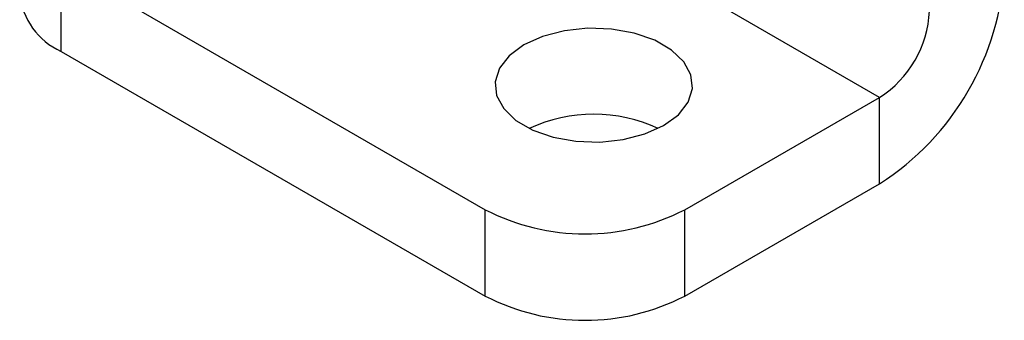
# Model space of a CAD drawing. Header units: millimetres. Extents: x 32 to 375, y 34 to 288.
# Tile 37 of 41: x 320 to 356, y 123 to 135. Entities that reach past the tile are written whole.
import ezdxf

# ---------------------------------------------------------------- set-up
doc = ezdxf.new("R2010")
doc.units = ezdxf.units.MM

msp = doc.modelspace()

# ---------------------------------------------------------------- linework, layer by layer
at = {"color": 7, "linetype": 'Continuous', "lineweight": 25}
for p, q in [((351.763232, 131.682837), (328.782261, 144.949469)), ((321.610165, 136.563783), (337.237225, 127.542473)), ((321.610165, 133.379274), (321.610165, 136.563783)), ((321.610165, 133.379274), (337.237225, 124.357964)), ((344.591136, 127.542474), (351.763232, 131.682837)), ((351.763232, 128.498327), (351.763232, 131.682837)), ((344.591136, 124.357965), (351.763232, 128.498327)), ((337.237225, 124.357964), (337.237225, 127.542473)), ((344.591136, 124.357965), (344.591136, 127.542474))]:
    msp.add_line(p, q, dxfattribs=at)
at = {"color": 7, "linetype": 'Continuous', "lineweight": 25, "flags": 128}
msp.add_lwpolyline([(343.809783, 130.646865), (344.350958, 131.045632), (344.711098, 131.507577), (344.869273, 132.005853), (344.81629, 132.511503), (344.555229, 132.99514), (344.101262, 133.428656), (343.48077, 133.786858), (342.729817, 134.048928), (341.892042, 134.199635), (341.016136, 134.230222), (340.153002, 134.138909), (339.352804, 133.931005), (338.662045, 133.618591), (338.12087, 133.219824), (337.76073, 132.757879), (337.602555, 132.259603), (337.655538, 131.753953), (337.916598, 131.270316), (338.370567, 130.8368), (338.991058, 130.478598), (339.74201, 130.216528), (340.579786, 130.065821), (341.455692, 130.035235), (342.318825, 130.126547), (343.119024, 130.334452), (343.809783, 130.646865)], dxfattribs=at)
at = {"color": 7, "linetype": 'Continuous', "lineweight": 25}
for centre, radius, start, end in [((346.380522, 136.913264), 9.989231, 302.6054744, 357.3945224), ((322.689496, 135.761448), 2.615284, 185.6948089, 245.6253574), ((349.610149, 135.048811), 3.995692, 302.6054705, 357.3945217), ((341.235914, 125.417493), 5.646862, 65.1247742, 114.8752287), ((340.91418, 134.638968), 7.992511, 242.6096638, 297.3903439), ((340.91418, 131.454459), 7.992511, 242.6096638, 297.3903439)]:
    msp.add_arc(centre, radius, start, end, dxfattribs=at)

doc.saveas('drawing.dxf')
